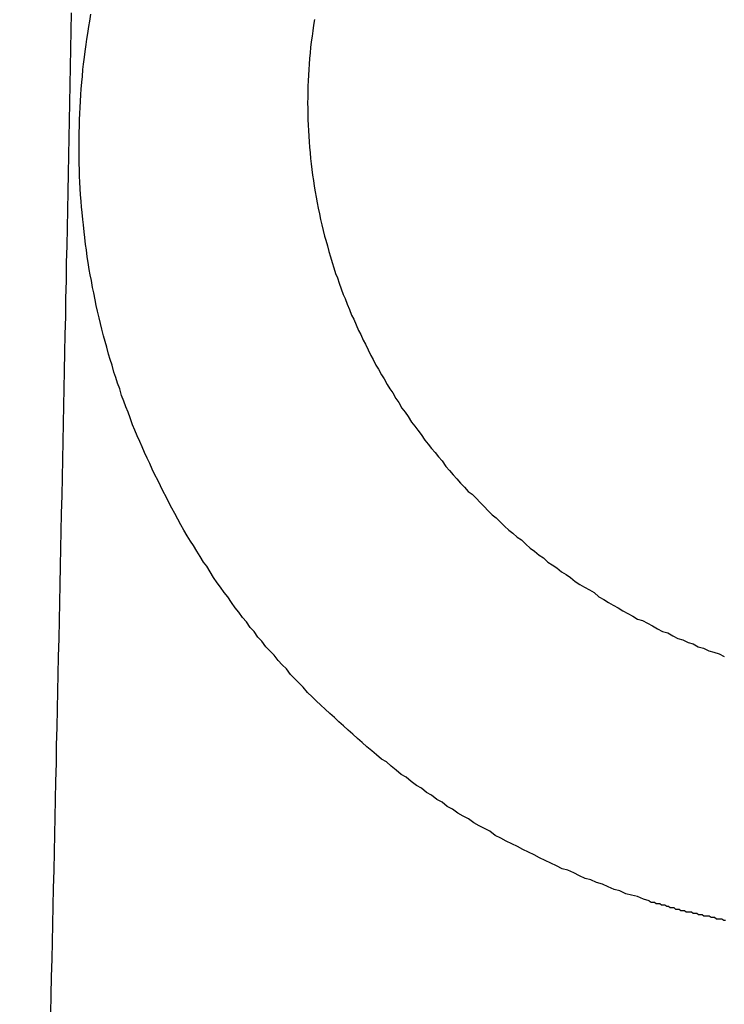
# Model space of a CAD drawing. Header units: millimetres. Extents: x -604189 to 881711, y -381903 to -7297.
# Tile 171 of 256: x -588022.84 to -588017.76, y -164938.41 to -164931.31. Entities that reach past the tile are written whole.
import ezdxf

# ---------------------------------------------------------------- set-up
doc = ezdxf.new("R2010")
doc.units = ezdxf.units.MM
doc.header["$LTSCALE"] = 100
doc.linetypes.add('0.5_0.5', pattern=[1, 0.5, -0.5])
doc.linetypes.add('ACAD_ISO04W100', pattern=[30.5, 24, -3, 0.5, -3])
doc.layers.get('Defpoints').update_dxf_attribs({"color": 30})
doc.layers.add('OPIS', color=7, linetype='Continuous')
doc.layers.add('strop osie', color=80, linetype='ACAD_ISO04W100', lineweight=5)
doc.styles.get("Standard").update_dxf_attribs({"font": 'romans.shx', "width": 0.5})
doc.dimstyles.new('1 50', dxfattribs={"dimtxt": 150, "dimasz": 80, "dimexe": 1, "dimexo": 1, "dimgap": 20, "dimtad": 1, "dimdec": 0, "dimlfac": 0.1, "dimtxsty": 'Standard', "dimblk": 'ARCHTICK', "dimcen": 200, "dimclrd": 2, "dimadec": 1, "dimazin": 0, "dimtfac": 1, "dimtdec": 0, "dimtmove": 0, "dimatfit": 3, "dimldrblk": 'ARCHTICK', "dimfxl": 120, "dimfxlon": 1, "dimtfill": 1, "dimarcsym": 0})

# ---------------------------------------------------------------- blocks, each defined once
blk = doc.blocks.new('_ArchTick')
at = {"layer": 'strop osie', "color": 0, "const_width": 0.15}
blk.add_lwpolyline([(-0.5, -0.5), (0.5, 0.5)], dxfattribs=at)
blk = doc.blocks.new('*D3294')
at = {"layer": 'Defpoints', "color": 0, "linetype": 'ByBlock', "lineweight": 5, "transparency": 16777216}
for p in [(-595783.1257, -159420.3032), (-593748.9238, -159420.3032), (-552118.9353, -179940.3025)]:
    blk.add_point(p, dxfattribs=at)
at = {"layer": 'OPIS', "color": 0, "linetype": 'Continuous', "lineweight": -2, "transparency": 16777216}
for p, q in [((-595723.1257, -159420.3032), (-595784.1257, -159420.3032)), ((-595723.1257, -179940.3025), (-595784.1257, -179940.3025))]:
    blk.add_line(p, q, dxfattribs=at)
at = {"layer": 'OPIS', "color": 2, "lineweight": -2, "transparency": 16777216}
blk.add_line((-595783.1257, -179940.3025), (-595783.1257, -159420.3032), dxfattribs=at)
at = {"layer": 'OPIS', "color": 2, "linetype": 'ByBlock', "lineweight": -2, "transparency": 16777216, "xscale": 80, "yscale": 80, "zscale": 80}
for p, rotation in [((-595783.1257, -159420.3032), 90), ((-595783.1257, -179940.3025), 270)]:
    blk.add_blockref('_ArchTick', p, dxfattribs=dict(at, rotation=rotation))
at = {"layer": 'OPIS', "color": 0, "linetype": 'ByBlock', "lineweight": 13, "transparency": 16777216, "insert": (-595878.1257, -169680.3029), "char_height": 150, "attachment_point": 5, "rotation": 90, "bg_fill": 3, "box_fill_scale": 1.1, "bg_fill_color": 256, "bg_fill_true_color": 13158600, "bg_fill_transparency": 0}
blk.add_mtext('2052', dxfattribs=at)

msp = doc.modelspace()

# ---------------------------------------------------------------- hatches: boundary and pattern name
at = {"layer": 'OPIS', "linetype": 'ByBlock', "lineweight": 15}
h = msp.add_hatch(dxfattribs=at)
h.set_pattern_fill('ANSI37', color=0, scale=80, angle=45)
h.set_pattern_definition([(90, (-306927.96, 32475.8), (-254, 0), []), (180, (-306927.96, 32475.8), (-3e-14, -254), [])])
edge = h.paths.add_edge_path()
edge.add_arc((-587934.0864, -167378.9311), 50, 0, 90)
edge.add_line((-587934.0864, -167328.9311), (-588139.086, -167328.9296))
edge.add_arc((-588139.0864, -167378.9296), 50, 89.99957, 180)
edge.add_line((-588189.0864, -167378.9296), (-588189.0864, -167822.9296))
edge.add_arc((-588139.0864, -167822.9296), 50, 180, 270)
edge.add_line((-588139.0864, -167872.9296), (-587934.0852, -167872.9311))
edge.add_arc((-587934.0864, -167822.9311), 50, 270.00137, 360)
edge.add_line((-587884.0864, -167822.9311), (-587884.0864, -167378.9311))
edge = h.paths.add_edge_path()
edge.add_arc((-587934.0864, -167378.9311), 50, 0, 90)
edge.add_line((-587934.0864, -167328.9311), (-588139.086, -167328.9296))
edge.add_arc((-588139.0864, -167378.9296), 50, 89.99957, 180)
edge.add_line((-588189.0864, -167378.9296), (-588189.0864, -167822.9296))
edge.add_arc((-588139.0864, -167822.9296), 50, 180, 270)
edge.add_line((-588139.0864, -167872.9296), (-587934.0852, -167872.9311))
edge.add_arc((-587934.0864, -167822.9311), 50, 270.00137, 360)
edge.add_line((-587884.0864, -167822.9311), (-587884.0864, -167378.9311))
edge = h.paths.add_edge_path()
edge.add_line((-588244.0869, -167300.9296), (-587769.0864, -167300.9296))
edge.add_line((-587769.0864, -167300.9296), (-587769.0864, -167900.9296))
edge.add_line((-587769.0864, -167900.9296), (-588243.7893, -167900.9296))
edge.add_arc((-588244.0864, -167892.9351), 8, 180, 272.12845, ccw=False)
edge.add_line((-588252.0864, -167892.9351), (-588252.0864, -167308.9296))
edge.add_arc((-588244.0864, -167308.9296), 8, 90.0036, 180, ccw=False)
h.paths.add_polyline_path([(-589864.9316, -164217.8287), (-589865.0038, -164223.0917), (-589865.0785, -164228.3546), (-589865.1557, -164233.6175), (-589865.2354, -164238.8803), (-589865.3175, -164244.1431), (-589865.4022, -164249.4059), (-589865.4893, -164254.6686), (-589865.5789, -164259.9313), (-589865.671, -164265.194), (-589865.7656, -164270.4566), (-589865.8627, -164275.7191), (-589865.9623, -164280.9816), (-589866.0644, -164286.2441), (-589866.169, -164291.5065), (-589866.2762, -164296.7688), (-589866.3859, -164302.0311), (-589866.4981, -164307.2933), (-589866.6129, -164312.5555), (-589866.7302, -164317.8177), (-589866.85, -164323.0798), (-589866.9724, -164328.3418), (-589867.0974, -164333.6037), (-589867.2249, -164338.8656), (-589867.355, -164344.1275), (-589867.4875, -164349.3892), (-589867.6227, -164354.6509), (-589867.7604, -164359.9126), (-589867.9006, -164365.1742), (-589868.0434, -164370.4357), (-589868.1887, -164375.6971), (-589868.3365, -164380.9585), (-589868.4869, -164386.2198), (-589868.6399, -164391.481), (-589868.7954, -164396.7421), (-589868.9534, -164402.0032), (-590219.4894, -164402.0032), (-590219.6636, -164396.1979), (-590219.8347, -164390.3925), (-590220.0026, -164384.587), (-590220.1675, -164378.7814), (-590220.3293, -164372.9757), (-590220.4879, -164367.1699), (-590220.6435, -164361.3641), (-590220.7959, -164355.5582), (-590220.9453, -164349.7522), (-590221.0915, -164343.9461), (-590221.2347, -164338.1399), (-590221.3748, -164332.3337), (-590221.5118, -164326.5273), (-590221.6457, -164320.721), (-590221.7766, -164314.9145), (-590221.9043, -164309.108), (-590222.029, -164303.3014), (-590222.1506, -164297.4947), (-590222.2692, -164291.688), (-590222.3847, -164285.8812), (-590222.4971, -164280.0744), (-590222.6065, -164274.2675), (-590222.7128, -164268.4605), (-590222.8161, -164262.6535), (-590222.9163, -164256.8464), (-590223.0136, -164251.0393), (-590223.1077, -164245.2321), (-590223.1989, -164239.4249), (-590223.287, -164233.6176), (-590223.3721, -164227.8103), (-590223.4542, -164222.003), (-590223.5331, -164216.1956), (-590223.609, -164210.3881), (-590223.6817, -164204.5806), (-590223.7513, -164198.7731), (-590223.8177, -164192.9656), (-590223.8809, -164187.158), (-590223.9408, -164181.3503), (-590223.9974, -164175.5427), (-590224.0508, -164169.735), (-590224.1008, -164163.9273), (-590224.1474, -164158.1196), (-590224.1907, -164152.3118), (-590224.2305, -164146.504), (-590224.2671, -164140.6962), (-590224.3008, -164134.8884), (-590224.3319, -164129.0805), (-590224.3607, -164123.2727), (-590224.3876, -164117.4648), (-590224.413, -164111.6569), (-590224.4371, -164105.849), (-590224.4589, -164100.0411), (-590224.4746, -164094.2332), (-590224.4803, -164088.4252), (-590224.4721, -164082.6173), (-590224.4477, -164076.8094), (-590224.4062, -164071.0017), (-590224.3468, -164065.194), (-590224.2686, -164059.3867), (-590224.1711, -164053.5796), (-590224.054, -164047.7729), (-590223.9169, -164041.9666), (-590223.7592, -164036.1608), (-590223.5807, -164030.3556), (-590223.3809, -164024.551), (-590223.1593, -164018.7472), (-590222.9139, -164012.9442), (-590222.642, -164007.1426), (-590222.3412, -164001.3424), (-590222.0087, -163995.5441), (-590221.642, -163989.7479), (-590221.2384, -163983.9541), (-590220.7951, -163978.1631), (-590220.3044, -163972.3759), (-590219.7535, -163966.5944), (-590219.1294, -163960.8204), (-590218.4187, -163955.0562), (-590217.6048, -163949.3057), (-590216.6699, -163943.5738), (-590215.5962, -163937.8652), (-590214.3625, -163932.1882), (-590212.9406, -163926.5572), (-590211.3018, -163920.9875), (-590209.4165, -163915.4954), (-590207.2456, -163910.1095), (-590204.7439, -163904.869), (-590201.8691, -163899.824), (-590198.5823, -163895.0359), (-590194.8507, -163890.5913), (-590190.6711, -163886.5628), (-590186.1051, -163882.9766), (-590181.2236, -163879.8331), (-590176.0967, -163877.1059), (-590170.7845, -163874.761), (-590165.3362, -163872.7595), (-590159.7845, -163871.0636), (-590154.1537, -163869.636), (-590148.4678, -163868.4399), (-590142.7468, -163867.4397), (-590137, -163866.6034), (-590131.2346, -163865.8996), (-590125.4578, -163865.2975), (-590119.6738, -163864.7779), (-590113.8835, -163864.3337), (-590108.0882, -163863.9584), (-590102.2886, -163863.6459), (-590096.4857, -163863.3903), (-590090.6807, -163863.1856), (-590084.8745, -163863.026), (-590079.0676, -163862.9058), (-590073.2605, -163862.8192), (-590067.4529, -163862.7609), (-590061.6452, -163862.7252), (-590055.8373, -163862.7066), (-590050.0293, -163862.6995), (-590044.2214, -163862.6984), (-590038.9579, -163862.6992), (-590033.6943, -163862.7043), (-590028.4307, -163862.718), (-590023.1672, -163862.7444), (-590017.904, -163862.7879), (-590012.6411, -163862.8525), (-590007.3786, -163862.9424), (-590002.1167, -163863.062), (-589996.8556, -163863.2153), (-589991.5956, -163863.4066), (-589986.3374, -163863.6398), (-589981.0814, -163863.9191), (-589975.8282, -163864.2488), (-589970.5789, -163864.6335), (-589965.3343, -163865.0781), (-589960.0956, -163865.5875), (-589954.8645, -163866.1697), (-589949.6449, -163866.8465), (-589944.4421, -163867.642), (-589939.2627, -163868.5778), (-589934.1152, -163869.6762), (-589929.0126, -163870.9654), (-589923.9705, -163872.4743), (-589919.0093, -163874.2299), (-589914.153, -163876.2589), (-589909.4357, -163878.5906), (-589904.8962, -163881.2529), (-589900.5848, -163884.2684), (-589896.5542, -163887.6518), (-589892.8573, -163891.3941), (-589889.5341, -163895.4714), (-589886.5739, -163899.8236), (-589883.9521, -163904.3865), (-589881.6399, -163909.1142), (-589879.6062, -163913.9678), (-589877.8173, -163918.9178), (-589876.2409, -163923.9391), (-589874.8539, -163929.0163), (-589873.6357, -163934.1365), (-589872.5642, -163939.2896), (-589871.6186, -163944.4668), (-589870.7843, -163949.6633), (-589870.0481, -163954.8752), (-589869.397, -163960.0986), (-589868.8185, -163965.3302), (-589868.3025, -163970.5682), (-589867.8397, -163975.8113), (-589867.4206, -163981.0581), (-589867.037, -163986.3075), (-589866.6852, -163991.5592), (-589866.3628, -163996.8127), (-589866.0674, -164002.0678), (-589865.7965, -164007.3242), (-589865.5485, -164012.5818), (-589865.3221, -164017.8404), (-589865.1158, -164023.0998), (-589864.9283, -164028.3599), (-589864.7589, -164033.6206), (-589864.607, -164038.8818), (-589864.4722, -164044.1436), (-589864.354, -164049.4057), (-589864.252, -164054.6681), (-589864.1661, -164059.9308), (-589864.0959, -164065.1938), (-589864.0413, -164070.457), (-589864.0015, -164075.7203), (-589863.9758, -164080.9836), (-589863.9637, -164086.2471), (-589863.964, -164091.5105), (-589863.974, -164096.7739), (-589863.9909, -164102.0373), (-589864.0116, -164107.3008), (-589864.0336, -164112.5642), (-589864.0567, -164117.8276), (-589864.0812, -164123.091), (-589864.1071, -164128.3543), (-589864.1349, -164133.6177), (-589864.1648, -164138.8811), (-589864.197, -164144.1444), (-589864.2318, -164149.4077), (-589864.2693, -164154.671), (-589864.3096, -164159.9343), (-589864.3527, -164165.1975), (-589864.3986, -164170.4608), (-589864.4472, -164175.724), (-589864.4985, -164180.9872), (-589864.5525, -164186.2504), (-589864.6091, -164191.5135), (-589864.6684, -164196.7766), (-589864.7303, -164202.0397), (-589864.7949, -164207.3027), (-589864.862, -164212.5658)])
h.paths.add_polyline_path([(-590463.9235, -164407.0514), (-587763.9235, -164407.0514), (-587763.9235, -162910.7833), (-590463.9235, -162910.7833)])
h.paths.add_polyline_path([(-590295.7169, -164839.2246), (-590289.9098, -164839.1274), (-590284.1026, -164839.0333), (-590278.2954, -164838.9421), (-590272.4881, -164838.854), (-590266.6808, -164838.7689), (-590260.8734, -164838.6868), (-590255.066, -164838.6079), (-590249.2586, -164838.532), (-590243.4511, -164838.4593), (-590237.6436, -164838.3897), (-590231.836, -164838.3233), (-590226.0285, -164838.2601), (-590220.2208, -164838.2002), (-590214.4132, -164838.1436), (-590208.6055, -164838.0902), (-590202.7978, -164838.0402), (-590196.99, -164837.9936), (-590191.1823, -164837.9503), (-590185.3745, -164837.9105), (-590179.5667, -164837.8739), (-590173.7588, -164837.8402), (-590167.951, -164837.8091), (-590162.1431, -164837.7803), (-590156.3353, -164837.7533), (-590150.5274, -164837.728), (-590144.7195, -164837.7039), (-590138.9116, -164837.6821), (-590133.1037, -164837.6664), (-590127.2957, -164837.6607), (-590121.4878, -164837.6689), (-590115.6799, -164837.6933), (-590109.8721, -164837.7348), (-590104.0645, -164837.7942), (-590098.2571, -164837.8724), (-590092.4501, -164837.9698), (-590086.6433, -164838.087), (-590080.8371, -164838.2241), (-590075.0313, -164838.3818), (-590069.2261, -164838.5603), (-590063.4215, -164838.76), (-590057.6176, -164838.9817), (-590051.8147, -164839.2271), (-590046.013, -164839.499), (-590040.2129, -164839.7998), (-590034.4146, -164840.1323), (-590028.6184, -164840.499), (-590022.8246, -164840.9026), (-590017.0336, -164841.3459), (-590011.2464, -164841.8366), (-590005.4649, -164842.3875), (-589999.6909, -164843.0116), (-589993.9267, -164843.7223), (-589988.1762, -164844.5362), (-589982.4443, -164845.4711), (-589976.7357, -164846.5448), (-589971.0587, -164847.7785), (-589965.4276, -164849.2004), (-589959.858, -164850.8392), (-589954.3659, -164852.7245), (-589948.98, -164854.8954), (-589943.7394, -164857.3971), (-589938.6945, -164860.2719), (-589933.9064, -164863.5587), (-589929.4618, -164867.2903), (-589925.4333, -164871.4699), (-589921.8471, -164876.0359), (-589918.7036, -164880.9174), (-589915.9764, -164886.0443), (-589913.6314, -164891.3565), (-589911.63, -164896.8048), (-589909.9341, -164902.3565), (-589908.5065, -164907.9873), (-589907.3104, -164913.6732), (-589906.3102, -164919.3942), (-589905.4739, -164925.141), (-589904.7701, -164930.9064), (-589904.168, -164936.6832), (-589903.6484, -164942.4672), (-589903.2042, -164948.2574), (-589902.8289, -164954.0528), (-589902.5164, -164959.8524), (-589902.2608, -164965.6552), (-589902.0561, -164971.4603), (-589901.8965, -164977.2665), (-589901.7762, -164983.0733), (-589901.6897, -164988.8805), (-589901.6314, -164994.688), (-589901.5957, -165000.4958), (-589901.5771, -165006.3037), (-589901.57, -165012.1117), (-589901.5689, -165017.9196), (-589901.5697, -165023.1831), (-589901.5748, -165028.4467), (-589901.5885, -165033.7103), (-589901.6149, -165038.9738), (-589901.6584, -165044.237), (-589901.723, -165049.4999), (-589901.8129, -165054.7624), (-589901.9325, -165060.0242), (-589902.0858, -165065.2854), (-589902.277, -165070.5454), (-589902.5103, -165075.8036), (-589902.7896, -165081.0596), (-589903.1193, -165086.3128), (-589903.504, -165091.5621), (-589903.9486, -165096.8067), (-589904.458, -165102.0453), (-589905.0402, -165107.2765), (-589905.717, -165112.496), (-589906.5125, -165117.6989), (-589907.4483, -165122.8783), (-589908.5467, -165128.0258), (-589909.8359, -165133.1284), (-589911.3448, -165138.1705), (-589913.1004, -165143.1317), (-589915.1294, -165147.9879), (-589917.461, -165152.7053), (-589920.1234, -165157.2448), (-589923.1389, -165161.5562), (-589926.5223, -165165.5868), (-589930.2646, -165169.2837), (-589934.3419, -165172.6069), (-589938.6941, -165175.5671), (-589943.257, -165178.1889), (-589947.9847, -165180.5011), (-589952.8383, -165182.5347), (-589957.7882, -165184.3237), (-589962.8096, -165185.9001), (-589967.8868, -165187.287), (-589973.007, -165188.5053), (-589978.1601, -165189.5768), (-589983.3373, -165190.5224), (-589988.5337, -165191.3567), (-589993.7457, -165192.0929), (-589998.9691, -165192.744), (-590004.2007, -165193.3225), (-590009.4387, -165193.8385), (-590014.6817, -165194.3013), (-590019.9286, -165194.7204), (-590025.178, -165195.104), (-590030.4297, -165195.4558), (-590035.6832, -165195.7781), (-590040.9383, -165196.0736), (-590046.1947, -165196.3445), (-590051.4523, -165196.5925), (-590056.7109, -165196.8189), (-590061.9703, -165197.0252), (-590067.2304, -165197.2127), (-590072.4911, -165197.3821), (-590077.7523, -165197.534), (-590083.014, -165197.6688), (-590088.2761, -165197.787), (-590093.5386, -165197.889), (-590098.8013, -165197.9749), (-590104.0643, -165198.045), (-590109.3275, -165198.0997), (-590114.5907, -165198.1395), (-590119.8541, -165198.1652), (-590125.1175, -165198.1773), (-590130.381, -165198.177), (-590135.6444, -165198.167), (-590140.9078, -165198.1501), (-590146.1712, -165198.1294), (-590151.4347, -165198.1074), (-590156.6981, -165198.0843), (-590161.9614, -165198.0598), (-590167.2248, -165198.0338), (-590172.4882, -165198.006), (-590177.7515, -165197.9762), (-590183.0149, -165197.944), (-590188.2782, -165197.9092), (-590193.5415, -165197.8717), (-590198.8048, -165197.8314), (-590204.068, -165197.7883), (-590209.3313, -165197.7424), (-590214.5945, -165197.6938), (-590219.8577, -165197.6425), (-590225.1208, -165197.5885), (-590230.384, -165197.5319), (-590235.6471, -165197.4726), (-590240.9102, -165197.4107), (-590246.1732, -165197.3461), (-590251.4362, -165197.279), (-590256.6992, -165197.2094), (-590261.9622, -165197.1372), (-590267.2251, -165197.0625), (-590272.488, -165196.9853), (-590277.7508, -165196.9056), (-590283.0136, -165196.8235), (-590288.2764, -165196.7388), (-590293.5391, -165196.6517), (-590298.8018, -165196.5621), (-590304.0644, -165196.47), (-590309.327, -165196.3754), (-590314.5896, -165196.2783), (-590319.8521, -165196.1787), (-590325.1145, -165196.0766), (-590330.3769, -165195.972), (-590335.6393, -165195.8648), (-590340.9016, -165195.7551), (-590346.1638, -165195.6429), (-590351.426, -165195.5281), (-590356.6882, -165195.4108), (-590361.9502, -165195.291), (-590367.2123, -165195.1685), (-590372.4742, -165195.0436), (-590377.7361, -165194.9161), (-590382.998, -165194.786), (-590388.2597, -165194.6534), (-590393.5214, -165194.5183), (-590398.7831, -165194.3806), (-590404.0447, -165194.2404), (-590409.3062, -165194.0976), (-590414.5676, -165193.9523), (-590419.829, -165193.8044), (-590425.0903, -165193.654), (-590430.3515, -165193.5011), (-590435.6126, -165193.3456), (-590440.8737, -165193.1876), (-590440.8737, -164842.6516), (-590435.0684, -164842.4774), (-590429.263, -164842.3063), (-590423.4575, -164842.1383), (-590417.6519, -164841.9735), (-590411.8462, -164841.8117), (-590406.0404, -164841.6531), (-590400.2346, -164841.4975), (-590394.4287, -164841.3451), (-590388.6226, -164841.1957), (-590382.8166, -164841.0494), (-590377.0104, -164840.9063), (-590371.2041, -164840.7662), (-590365.3978, -164840.6292), (-590359.5914, -164840.4953), (-590353.785, -164840.3644), (-590347.9785, -164840.2367), (-590342.1719, -164840.112), (-590336.3652, -164839.9904), (-590330.5585, -164839.8718), (-590324.7517, -164839.7563), (-590318.9449, -164839.6439), (-590313.138, -164839.5345), (-590307.331, -164839.4282), (-590301.524, -164839.3249)])
edge = h.paths.add_edge_path()
edge.add_arc((-590093.9235, -162268.5433), 50, 0, 90.00043)
edge.add_line((-590093.9239, -162218.5433), (-590298.9243, -162218.5448))
edge.add_arc((-590298.9235, -162268.5448), 50, 90.00087, 180)
edge.add_line((-590348.9235, -162268.5448), (-590348.9235, -162712.5448))
edge.add_arc((-590298.9235, -162712.5448), 50, 180, 270.00224)
edge.add_line((-590298.9216, -162762.5448), (-590093.9228, -162762.5433))
edge.add_arc((-590093.9235, -162712.5433), 50, 270.00087, 360)
edge.add_line((-590043.9235, -162712.5433), (-590043.9235, -162268.5433))
edge = h.paths.add_edge_path()
edge.add_arc((-590093.9235, -161668.5433), 50, 0, 90.00043)
edge.add_line((-590093.9239, -161618.5433), (-590298.9243, -161618.5448))
edge.add_arc((-590298.9235, -161668.5448), 50, 90.00087, 180)
edge.add_line((-590348.9235, -161668.5448), (-590348.9235, -162112.5448))
edge.add_arc((-590298.9235, -162112.5448), 50, 180, 270.00224)
edge.add_line((-590298.9216, -162162.5448), (-590093.9228, -162162.5433))
edge.add_arc((-590093.9235, -162112.5433), 50, 270.00087, 360)
edge.add_line((-590043.9235, -162112.5433), (-590043.9235, -161668.5433))
h.paths.add_polyline_path([(-590463.9235, -162790.5433), (-587763.9235, -162790.5433), (-587763.9235, -161590.5433), (-590463.9235, -161590.5433)])
edge = h.paths.add_edge_path()
edge.add_arc((-588139.0864, -168270.0029), 50, 89.99957, 180)
edge.add_line((-588189.0864, -168270.0029), (-588189.0864, -168714.0029))
edge.add_arc((-588139.0864, -168714.0029), 50, 180, 270)
edge.add_line((-588139.0864, -168764.0029), (-587934.0852, -168764.0044))
edge.add_arc((-587934.0864, -168714.0044), 50, 270.00137, 360)
edge.add_line((-587884.0864, -168714.0044), (-587884.0864, -168270.0044))
edge.add_arc((-587934.0864, -168270.0044), 50, 0, 90)
edge.add_line((-587934.0864, -168220.0044), (-588139.086, -168220.0029))
edge = h.paths.add_edge_path()
edge.add_arc((-587934.0864, -169161.0778), 50, 0, 90)
edge.add_line((-587934.0864, -169111.0778), (-588139.086, -169111.0762))
edge.add_arc((-588139.0864, -169161.0762), 50, 89.99957, 180)
edge.add_line((-588189.0864, -169161.0762), (-588189.0864, -169605.0762))
edge.add_arc((-588139.0864, -169605.0762), 50, 180, 270)
edge.add_line((-588139.0864, -169655.0762), (-587934.0852, -169655.0778))
edge.add_arc((-587934.0864, -169605.0778), 50, 270.00137, 360)
edge.add_line((-587884.0864, -169605.0778), (-587884.0864, -169161.0778))
edge = h.paths.add_edge_path()
edge.add_arc((-588139.0864, -170052.1496), 50, 89.99957, 180)
edge.add_line((-588189.0864, -170052.1496), (-588189.0864, -170496.1496))
edge.add_arc((-588139.0864, -170496.1496), 50, 180, 270)
edge.add_line((-588139.0864, -170546.1496), (-587934.0852, -170546.1511))
edge.add_arc((-587934.0864, -170496.1511), 50, 270.00137, 360)
edge.add_line((-587884.0864, -170496.1511), (-587884.0864, -170052.1511))
edge.add_arc((-587934.0864, -170052.1511), 50, 0, 90)
edge.add_line((-587934.0864, -170002.1511), (-588139.086, -170002.1496))
edge = h.paths.add_edge_path()
edge.add_arc((-588139.0864, -170943.2229), 50, 89.99957, 180)
edge.add_line((-588189.0864, -170943.2229), (-588189.0864, -171387.2229))
edge.add_arc((-588139.0864, -171387.2229), 50, 180, 270)
edge.add_line((-588139.0864, -171437.2229), (-587934.0852, -171437.2244))
edge.add_arc((-587934.0864, -171387.2244), 50, 270.00137, 360)
edge.add_line((-587884.0864, -171387.2244), (-587884.0864, -170943.2244))
edge.add_arc((-587934.0864, -170943.2244), 50, 0, 90)
edge.add_line((-587934.0864, -170893.2244), (-588139.086, -170893.2229))
h.paths.add_polyline_path([(-587763.9235, -164527.2914), (-590463.9235, -164527.2914), (-590463.9235, -171970.3002), (-587763.9235, -171970.3002)])

# ---------------------------------------------------------------- next in the draw order: dimensions: what is measured, and where the dimension line sits
at = {"layer": 'OPIS', "color": 0, "linetype": 'ByBlock', "lineweight": 13}
dim = msp.add_linear_dim(base=(-595783.1257, -159420.3032), p1=(-552118.9353, -179940.3025), p2=(-593748.9238, -159420.3032), angle=90, dimstyle='1 50', override={"dimtmove": 1, "dimfxl": 60, "dimarcsym": 1}, dxfattribs=at)
dim.commit()
dim.dimension.update_dxf_attribs({"geometry": '*D3294', "text_midpoint": (-595878.1257, -169680.3029)})

# ---------------------------------------------------------------- next in the draw order: hatches: boundary and pattern name
at = {"layer": 'OPIS', "linetype": '0.5_0.5', "lineweight": 13}
h = msp.add_hatch(dxfattribs=at)
h.set_pattern_fill('ANSI37', color=0, scale=130)
h.set_pattern_definition([(45, (-597218.54, 256668.8), (-291.85832, 291.85832), []), (135, (-597218.54, 256668.8), (-291.85832, -291.85832), [])])
edge = h.paths.add_edge_path(flags=16)
edge.add_line((-570958.9159, -168985.2814), (-571058.9159, -168985.2814))
edge.add_line((-571058.9159, -168985.2814), (-572598.9159, -168985.2814))
edge.add_line((-572598.9159, -168985.2814), (-572598.9151, -170470.3002))
edge.add_line((-572598.9151, -170470.3002), (-570825.7626, -170470.3002))
edge.add_arc((-570508.9159, -170339.0992), 342.9366, 180, 202.49364, ccw=False)
edge.add_arc((-570508.9159, -170339.0992), 342.9366, 90, 180, ccw=False)
edge.add_line((-570508.9159, -169996.1626), (-570508.9159, -169764.7043))
edge.add_arc((-570058.9159, -168985.2814), 900, 180.0000001, 240, ccw=False)
edge = h.paths.add_edge_path(flags=17)
edge.add_line((-569358.9153, -170085.2814), (-569358.9159, -168985.2814))
edge.add_line((-569358.9159, -168985.2814), (-569358.9169, -168985.2814))
edge.add_line((-569358.9169, -168985.2814), (-569958.9159, -168985.2814))
edge.add_line((-569958.9159, -168985.2814), (-570058.9159, -168985.2814))
edge.add_line((-570058.9159, -168985.2814), (-570058.9159, -168925.2814))
edge.add_line((-570058.9159, -168925.2814), (-569958.9159, -168925.2814))
edge.add_line((-569958.9159, -168925.2814), (-569958.9159, -168865.2814))
edge.add_line((-569958.9159, -168865.2814), (-569358.9159, -168865.2814))
edge.add_line((-569358.9159, -168865.2814), (-569358.9169, -166865.2814))
edge.add_line((-569358.9169, -166865.2814), (-574098.917, -166865.2859))
edge.add_line((-574098.917, -166865.2859), (-574098.9143, -171970.3002))
edge.add_line((-574098.9143, -171970.3002), (-572608.9134, -171970.3002))
edge.add_line((-572608.9134, -171970.3002), (-571504.9134, -170590.3002))
edge.add_line((-571504.9134, -170590.3002), (-572718.915, -170590.3002))
edge.add_line((-572718.915, -170590.3002), (-572718.9159, -168865.2814))
edge.add_line((-572718.9159, -168865.2814), (-571058.9159, -168865.2814))
edge.add_line((-571058.9159, -168865.2814), (-571058.9159, -168925.2814))
edge.add_line((-571058.9159, -168925.2814), (-570958.9159, -168925.2814))
edge.add_line((-570958.9159, -168925.2814), (-570958.9159, -168985.2814))
edge.add_arc((-570058.9159, -168985.2814), 900, 180, 240)
edge.add_line((-570508.9159, -169764.7043), (-570508.9159, -169996.1626))
edge.add_arc((-570508.9159, -170339.0992), 342.9366, 0, 90, ccw=False)
edge.add_arc((-570508.9159, -170339.0992), 342.9366, 208.979889, 360, ccw=False)
edge.add_line((-570808.9134, -170505.2529), (-570808.9134, -171171.0862))
edge.add_arc((-570808.9134, -171220.3002), 49.214, 0, 90, ccw=False)
edge.add_arc((-570808.9134, -171220.3002), 49.214, 270, 360, ccw=False)
edge.add_line((-570808.9134, -171269.5142), (-570808.9134, -171970.3002))
edge.add_line((-570808.9134, -171970.3002), (-569358.9143, -171970.3002))
edge.add_line((-569358.9143, -171970.3002), (-569358.9153, -170085.2814))
h.paths.add_polyline_path([(-561118.9235, -159870.3032), (-590334.6553, -159870.3032), (-590334.6553, -161470.3032), (-562318.9235, -161470.3032), (-562318.9235, -172095.2924), (-561118.9235, -172095.2912), (-561118.9235, -168350.3032), (-552073.9191, -168350.3032), (-552073.9198, -167150.3032), (-561118.9235, -167150.3032)])
h.paths.add_polyline_path([(-572856.9268, -169813.6802), (-569451.0696, -169813.6802), (-569451.0696, -169408.6802), (-572856.9268, -169408.6802)], flags=16)

# ---------------------------------------------------------------- next in the draw order: linework, layer by layer
at = {"color": 0}
for points in [[(-588022.4709, -164931.2583, 0), (-588022.4739, -164931.3883, 0), (-588022.4759, -164931.5183, 0), (-588022.4789, -164931.6483, 0), (-588022.4809, -164931.7783, 0), (-588022.4829, -164931.9083, 0), (-588022.4859, -164932.0383, 0), (-588022.4879, -164932.1583, 0), (-588022.4909, -164932.2883, 0), (-588022.4929, -164932.4183, 0), (-588022.4949, -164932.5483, 0), (-588022.4979, -164932.6783, 0), (-588022.4999, -164932.8083, 0), (-588022.5029, -164932.9383, 0), (-588022.5059, -164933.0583, 0), (-588022.5079, -164933.1883, 0), (-588022.5109, -164933.3183, 0), (-588022.5129, -164933.4483, 0), (-588022.5159, -164933.5783, 0), (-588022.5179, -164933.7083, 0), (-588022.5209, -164933.8383, 0), (-588022.5239, -164933.9683, 0), (-588022.5259, -164934.0883, 0), (-588022.5289, -164934.2183, 0), (-588022.5309, -164934.3483, 0), (-588022.5339, -164934.4783, 0), (-588022.5369, -164934.6083, 0), (-588022.5389, -164934.7383, 0), (-588022.5419, -164934.8683, 0), (-588022.5449, -164934.9983, 0), (-588022.5469, -164935.1183, 0), (-588022.5499, -164935.2483, 0), (-588022.5529, -164935.3783, 0), (-588022.5559, -164935.5083, 0), (-588022.5579, -164935.6383, 0), (-588022.5609, -164935.7683, 0), (-588022.5639, -164935.8983, 0), (-588022.5669, -164936.0283, 0), (-588022.5689, -164936.1483, 0), (-588022.5719, -164936.2783, 0), (-588022.5749, -164936.4083, 0), (-588022.5779, -164936.5383, 0), (-588022.5799, -164936.6683, 0), (-588022.5829, -164936.7983, 0), (-588022.5859, -164936.9283, 0), (-588022.5889, -164937.0583, 0), (-588022.5919, -164937.1783, 0), (-588022.5939, -164937.3083, 0), (-588022.5969, -164937.4383, 0), (-588022.5999, -164937.5683, 0), (-588022.6029, -164937.6983, 0), (-588022.6059, -164937.8283, 0), (-588022.6089, -164937.9583, 0), (-588022.6109, -164938.0783, 0), (-588022.6139, -164938.2083, 0), (-588022.6169, -164938.3383, 0), (-588022.6199, -164938.4683, 0)], [(-588018.3049, -164937.6583, 0), (-588018.3469, -164937.6483, 0), (-588018.3899, -164937.6283, 0), (-588018.4319, -164937.6183, 0), (-588018.4739, -164937.6083, 0), (-588018.5159, -164937.5883, 0), (-588018.5579, -164937.5783, 0), (-588018.5999, -164937.5583, 0), (-588018.6419, -164937.5383, 0), (-588018.6839, -164937.5283, 0), (-588018.7249, -164937.5083, 0), (-588018.7669, -164937.4983, 0), (-588018.8079, -164937.4783, 0), (-588018.8489, -164937.4583, 0), (-588018.8909, -164937.4383, 0), (-588018.9319, -164937.4283, 0), (-588018.9729, -164937.4083, 0), (-588019.0129, -164937.3883, 0), (-588019.0539, -164937.3683, 0), (-588019.0949, -164937.3483, 0), (-588019.1349, -164937.3283, 0), (-588019.1749, -164937.3083, 0), (-588019.2149, -164937.2883, 0), (-588019.2549, -164937.2683, 0), (-588019.2949, -164937.2483, 0), (-588019.3349, -164937.2283, 0), (-588019.3739, -164937.2083, 0), (-588019.4139, -164937.1883, 0), (-588019.4529, -164937.1583, 0), (-588019.4919, -164937.1383, 0), (-588019.5309, -164937.1183, 0), (-588019.5689, -164937.0983, 0), (-588019.6079, -164937.0683, 0), (-588019.6459, -164937.0483, 0), (-588019.6839, -164937.0283, 0), (-588019.7219, -164936.9983, 0), (-588019.7599, -164936.9783, 0), (-588019.7979, -164936.9483, 0), (-588019.8349, -164936.9283, 0), (-588019.8729, -164936.8983, 0), (-588019.9099, -164936.8783, 0), (-588019.9469, -164936.8483, 0), (-588019.9829, -164936.8283, 0), (-588020.0199, -164936.7983, 0), (-588020.0559, -164936.7683, 0), (-588020.0919, -164936.7483, 0), (-588020.1279, -164936.7183, 0), (-588020.1639, -164936.6883, 0), (-588020.1989, -164936.6583, 0), (-588020.2349, -164936.6383, 0), (-588020.2699, -164936.6083, 0), (-588020.3039, -164936.5783, 0), (-588020.3389, -164936.5483, 0), (-588020.3729, -164936.5183, 0), (-588020.4069, -164936.4883, 0), (-588020.4409, -164936.4583, 0), (-588020.4749, -164936.4283, 0), (-588020.5079, -164936.3983, 0), (-588020.5419, -164936.3683, 0), (-588020.5739, -164936.3383, 0), (-588020.6069, -164936.3083, 0), (-588020.6399, -164936.2783, 0), (-588020.6719, -164936.2483, 0), (-588020.7039, -164936.2183, 0), (-588020.7349, -164936.1883, 0), (-588020.7669, -164936.1583, 0), (-588020.7979, -164936.1183, 0), (-588020.8289, -164936.0883, 0), (-588020.8599, -164936.0583, 0), (-588020.8899, -164936.0283, 0), (-588020.9199, -164935.9883, 0), (-588020.9499, -164935.9583, 0), (-588020.9799, -164935.9283, 0), (-588021.0089, -164935.8883, 0), (-588021.0389, -164935.8583, 0), (-588021.0679, -164935.8283, 0), (-588021.0959, -164935.7883, 0), (-588021.1249, -164935.7583, 0), (-588021.1529, -164935.7183, 0), (-588021.1799, -164935.6883, 0), (-588021.2079, -164935.6483, 0), (-588021.2349, -164935.6183, 0), (-588021.2619, -164935.5783, 0), (-588021.2889, -164935.5483, 0), (-588021.3159, -164935.5083, 0), (-588021.3419, -164935.4683, 0), (-588021.3679, -164935.4383, 0), (-588021.3939, -164935.3983, 0), (-588021.4189, -164935.3683, 0), (-588021.4439, -164935.3283, 0), (-588021.4689, -164935.2883, 0), (-588021.4939, -164935.2483, 0), (-588021.5179, -164935.2183, 0), (-588021.5419, -164935.1783, 0), (-588021.5659, -164935.1383, 0), (-588021.5889, -164935.0983, 0), (-588021.6119, -164935.0683, 0), (-588021.6349, -164935.0283, 0), (-588021.6579, -164934.9883, 0), (-588021.6799, -164934.9483, 0), (-588021.7019, -164934.9083, 0), (-588021.7229, -164934.8683, 0), (-588021.7449, -164934.8283, 0), (-588021.7659, -164934.7883, 0), (-588021.7869, -164934.7483, 0), (-588021.8069, -164934.7083, 0), (-588021.8269, -164934.6683, 0), (-588021.8469, -164934.6283, 0), (-588021.8669, -164934.5883, 0), (-588021.8859, -164934.5483, 0), (-588021.9049, -164934.5083, 0), (-588021.9229, -164934.4683, 0), (-588021.9419, -164934.4283, 0), (-588021.9599, -164934.3883, 0), (-588021.9769, -164934.3483, 0), (-588021.9949, -164934.3083, 0), (-588022.0119, -164934.2683, 0), (-588022.0279, -164934.2283, 0), (-588022.0449, -164934.1783, 0), (-588022.0609, -164934.1383, 0), (-588022.0759, -164934.0983, 0), (-588022.0919, -164934.0583, 0), (-588022.1069, -164934.0183, 0), (-588022.1209, -164933.9683, 0), (-588022.1359, -164933.9283, 0), (-588022.1499, -164933.8883, 0), (-588022.1629, -164933.8483, 0), (-588022.1759, -164933.7983, 0), (-588022.1889, -164933.7583, 0), (-588022.2019, -164933.7183, 0), (-588022.2139, -164933.6683, 0), (-588022.2259, -164933.6283, 0), (-588022.2379, -164933.5883, 0), (-588022.2489, -164933.5383, 0), (-588022.2599, -164933.4983, 0), (-588022.2699, -164933.4583, 0), (-588022.2799, -164933.4083, 0), (-588022.2899, -164933.3683, 0), (-588022.2989, -164933.3283, 0), (-588022.3079, -164933.2783, 0), (-588022.3169, -164933.2383, 0), (-588022.3249, -164933.1883, 0), (-588022.3329, -164933.1483, 0), (-588022.3409, -164933.1083, 0), (-588022.3479, -164933.0583, 0), (-588022.3549, -164933.0183, 0), (-588022.3609, -164932.9683, 0), (-588022.3669, -164932.9283, 0), (-588022.3729, -164932.8783, 0), (-588022.3779, -164932.8383, 0), (-588022.3829, -164932.7883, 0), (-588022.3879, -164932.7483, 0), (-588022.3919, -164932.6983, 0), (-588022.3959, -164932.6583, 0), (-588022.3989, -164932.6183, 0), (-588022.4029, -164932.5683, 0), (-588022.4049, -164932.5283, 0), (-588022.4079, -164932.4783, 0), (-588022.4099, -164932.4383, 0), (-588022.4109, -164932.3883, 0), (-588022.4129, -164932.3483, 0), (-588022.4129, -164932.2983, 0), (-588022.4139, -164932.2583, 0), (-588022.4139, -164932.2083, 0), (-588022.4139, -164932.1683, 0), (-588022.4129, -164932.1183, 0), (-588022.4119, -164932.0783, 0), (-588022.4109, -164932.0283, 0), (-588022.4089, -164931.9883, 0), (-588022.4069, -164931.9383, 0), (-588022.4039, -164931.8983, 0), (-588022.4009, -164931.8483, 0), (-588022.3979, -164931.8083, 0), (-588022.3939, -164931.7583, 0), (-588022.3899, -164931.7183, 0), (-588022.3859, -164931.6683, 0), (-588022.3809, -164931.6283, 0), (-588022.3759, -164931.5783, 0), (-588022.3699, -164931.5383, 0), (-588022.3639, -164931.4883, 0), (-588022.3579, -164931.4483, 0), (-588022.3509, -164931.4083, 0), (-588022.3439, -164931.3583, 0), (-588022.3369, -164931.3183, 0), (-588022.3289, -164931.2683, 0)], [(-588020.7179, -164931.3083, 0), (-588020.7239, -164931.3483, 0), (-588020.7299, -164931.3883, 0), (-588020.7349, -164931.4283, 0), (-588020.7399, -164931.4683, 0), (-588020.7449, -164931.5083, 0), (-588020.7489, -164931.5483, 0), (-588020.7529, -164931.5883, 0), (-588020.7559, -164931.6283, 0), (-588020.7589, -164931.6683, 0), (-588020.7609, -164931.7083, 0), (-588020.7629, -164931.7483, 0), (-588020.7649, -164931.7883, 0), (-588020.7659, -164931.8283, 0), (-588020.7659, -164931.8683, 0), (-588020.7669, -164931.9083, 0), (-588020.7659, -164931.9483, 0), (-588020.7659, -164931.9883, 0), (-588020.7649, -164932.0283, 0), (-588020.7629, -164932.0683, 0), (-588020.7609, -164932.1083, 0), (-588020.7589, -164932.1483, 0), (-588020.7559, -164932.1883, 0), (-588020.7529, -164932.2283, 0), (-588020.7489, -164932.2683, 0), (-588020.7449, -164932.3083, 0), (-588020.7409, -164932.3483, 0), (-588020.7359, -164932.3883, 0), (-588020.7309, -164932.4283, 0), (-588020.7249, -164932.4683, 0), (-588020.7189, -164932.5083, 0), (-588020.7119, -164932.5483, 0), (-588020.7049, -164932.5883, 0), (-588020.6979, -164932.6283, 0), (-588020.6899, -164932.6683, 0), (-588020.6819, -164932.7083, 0), (-588020.6729, -164932.7483, 0), (-588020.6639, -164932.7883, 0), (-588020.6549, -164932.8283, 0), (-588020.6449, -164932.8683, 0), (-588020.6349, -164932.8983, 0), (-588020.6239, -164932.9383, 0), (-588020.6129, -164932.9783, 0), (-588020.6019, -164933.0183, 0), (-588020.5899, -164933.0583, 0), (-588020.5779, -164933.0983, 0), (-588020.5649, -164933.1383, 0), (-588020.5519, -164933.1683, 0), (-588020.5389, -164933.2083, 0), (-588020.5249, -164933.2483, 0), (-588020.5109, -164933.2883, 0), (-588020.4959, -164933.3183, 0), (-588020.4809, -164933.3583, 0), (-588020.4659, -164933.3983, 0), (-588020.4499, -164933.4383, 0), (-588020.4339, -164933.4683, 0), (-588020.4179, -164933.5083, 0), (-588020.4009, -164933.5483, 0), (-588020.3839, -164933.5783, 0), (-588020.3669, -164933.6183, 0), (-588020.3489, -164933.6483, 0), (-588020.3309, -164933.6883, 0), (-588020.3119, -164933.7283, 0), (-588020.2939, -164933.7583, 0), (-588020.2739, -164933.7983, 0), (-588020.2549, -164933.8283, 0), (-588020.2349, -164933.8683, 0), (-588020.2149, -164933.8983, 0), (-588020.1939, -164933.9383, 0), (-588020.1739, -164933.9683, 0), (-588020.1519, -164933.9983, 0), (-588020.1309, -164934.0383, 0), (-588020.1089, -164934.0683, 0), (-588020.0869, -164934.1083, 0), (-588020.0639, -164934.1383, 0), (-588020.0419, -164934.1683, 0), (-588020.0189, -164934.2083, 0), (-588019.9949, -164934.2383, 0), (-588019.9719, -164934.2683, 0), (-588019.9479, -164934.2983, 0), (-588019.9229, -164934.3383, 0), (-588019.8989, -164934.3683, 0), (-588019.8739, -164934.3983, 0), (-588019.8479, -164934.4283, 0), (-588019.8229, -164934.4583, 0), (-588019.7969, -164934.4883, 0), (-588019.7709, -164934.5283, 0), (-588019.7449, -164934.5583, 0), (-588019.7179, -164934.5883, 0), (-588019.6909, -164934.6183, 0), (-588019.6639, -164934.6483, 0), (-588019.6369, -164934.6783, 0), (-588019.6089, -164934.7083, 0), (-588019.5809, -164934.7283, 0), (-588019.5529, -164934.7583, 0), (-588019.5239, -164934.7883, 0), (-588019.4949, -164934.8183, 0), (-588019.4659, -164934.8483, 0), (-588019.4369, -164934.8783, 0), (-588019.4069, -164934.8983, 0), (-588019.3779, -164934.9283, 0), (-588019.3479, -164934.9583, 0), (-588019.3169, -164934.9883, 0), (-588019.2869, -164935.0083, 0), (-588019.2559, -164935.0383, 0), (-588019.2249, -164935.0583, 0), (-588019.1939, -164935.0883, 0), (-588019.1629, -164935.1183, 0), (-588019.1309, -164935.1383, 0), (-588019.0989, -164935.1683, 0), (-588019.0669, -164935.1883, 0), (-588019.0349, -164935.2183, 0), (-588019.0029, -164935.2383, 0), (-588018.9699, -164935.2583, 0), (-588018.9369, -164935.2883, 0), (-588018.9039, -164935.3083, 0), (-588018.8709, -164935.3283, 0), (-588018.8379, -164935.3583, 0), (-588018.8039, -164935.3783, 0), (-588018.7699, -164935.3983, 0), (-588018.7359, -164935.4183, 0), (-588018.7019, -164935.4383, 0), (-588018.6679, -164935.4683, 0), (-588018.6329, -164935.4883, 0), (-588018.5989, -164935.5083, 0), (-588018.5639, -164935.5283, 0), (-588018.5289, -164935.5483, 0), (-588018.4939, -164935.5683, 0), (-588018.4589, -164935.5883, 0), (-588018.4229, -164935.6083, 0), (-588018.3879, -164935.6283, 0), (-588018.3519, -164935.6383, 0), (-588018.3159, -164935.6583, 0), (-588018.2799, -164935.6783, 0), (-588018.2439, -164935.6983, 0), (-588018.2079, -164935.7183, 0), (-588018.1709, -164935.7283, 0), (-588018.1349, -164935.7483, 0), (-588018.0979, -164935.7683, 0), (-588018.0619, -164935.7783, 0), (-588018.0249, -164935.7983, 0), (-588017.9879, -164935.8083, 0), (-588017.9509, -164935.8283, 0), (-588017.9129, -164935.8383, 0), (-588017.8759, -164935.8583, 0), (-588017.8389, -164935.8683, 0), (-588017.8009, -164935.8783, 0), (-588017.7639, -164935.8983, 0)], [(-588018.3039, -164937.6583, 0), (-588018.2909, -164937.6683, 0), (-588018.2789, -164937.6683, 0), (-588018.2659, -164937.6683, 0), (-588018.2539, -164937.6783, 0), (-588018.2409, -164937.6783, 0), (-588018.2279, -164937.6783, 0), (-588018.2159, -164937.6883, 0), (-588018.2029, -164937.6883, 0), (-588018.1909, -164937.6883, 0), (-588018.1779, -164937.6983, 0), (-588018.1649, -164937.6983, 0), (-588018.1529, -164937.7083, 0), (-588018.1399, -164937.7083, 0), (-588018.1269, -164937.7083, 0), (-588018.1149, -164937.7183, 0), (-588018.1019, -164937.7183, 0), (-588018.0889, -164937.7183, 0), (-588018.0759, -164937.7283, 0), (-588018.0639, -164937.7283, 0), (-588018.0509, -164937.7283, 0), (-588018.0379, -164937.7383, 0), (-588018.0249, -164937.7383, 0), (-588018.0129, -164937.7383, 0), (-588017.9999, -164937.7383, 0), (-588017.9869, -164937.7483, 0), (-588017.9739, -164937.7483, 0), (-588017.9609, -164937.7483, 0), (-588017.9489, -164937.7583, 0), (-588017.9359, -164937.7583, 0), (-588017.9229, -164937.7583, 0), (-588017.9099, -164937.7683, 0), (-588017.8969, -164937.7683, 0), (-588017.8839, -164937.7683, 0), (-588017.8719, -164937.7683, 0), (-588017.8589, -164937.7783, 0), (-588017.8459, -164937.7783, 0), (-588017.8329, -164937.7783, 0), (-588017.8199, -164937.7883, 0), (-588017.8069, -164937.7883, 0), (-588017.7939, -164937.7883, 0), (-588017.7809, -164937.7883, 0), (-588017.7679, -164937.7983, 0), (-588017.7549, -164937.7983, 0)]]:
    msp.add_polyline3d(points, dxfattribs=at)

doc.saveas('drawing.dxf')
